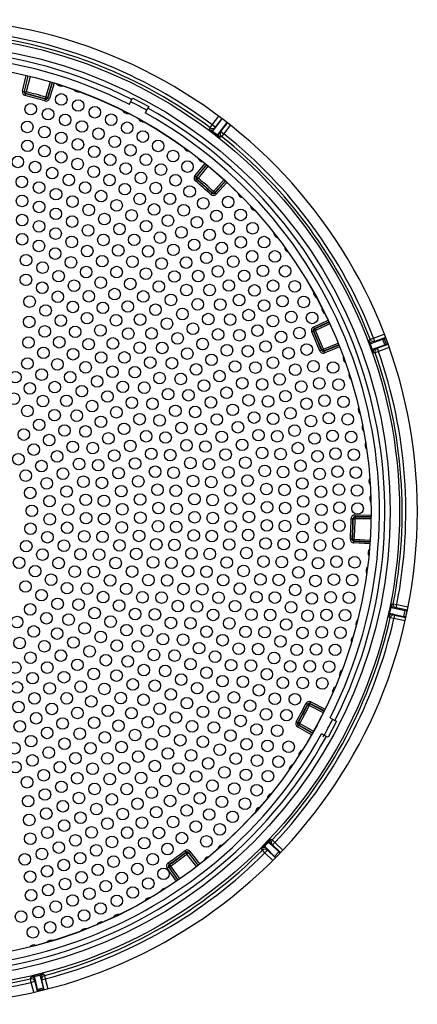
# Model space of a CAD drawing. Header units: millimetres. Extents: x 648 to 8064, y -571 to 3420.
# Tile 73 of 83: x 3666 to 3776, y 2922 to 3193. Entities that reach past the tile are written whole.
import ezdxf

# ---------------------------------------------------------------- set-up
doc = ezdxf.new("R2010")
doc.units = ezdxf.units.MM
doc.header["$MEASUREMENT"] = 0

# ---------------------------------------------------------------- blocks, each defined once
blk = doc.blocks.new('Boven')
for p, q in [((1161.26, 1203.69), (1162.31, 1208.02)), ((1162.79, 1207.91), (1161.74, 1203.57)), ((1161.84, 1203.64), (1162.88, 1207.89)), ((1163.36, 1207.77), (1162.33, 1203.52)), ((1167.73, 1202.06), (1168.98, 1206.25)), ((1169.46, 1206.1), (1168.21, 1201.91)), ((1168.26, 1201.81), (1169.54, 1206.08)), ((1170.02, 1205.93), (1168.74, 1201.67)), ((1161.26, 1203.69), (1161.74, 1203.57)), ((1161.74, 1203.57), (1161.84, 1203.64)), ((1161.84, 1203.64), (1162.33, 1203.52)), ((1161.99, 1202.49), (1162.11, 1202.97)), ((1162.21, 1203.03), (1162.11, 1202.97)), ((1162.21, 1203.03), (1162.33, 1203.52)), ((1167.5, 1200.99), (1167.64, 1201.47)), ((1167.59, 1201.58), (1167.73, 1202.06)), ((1167.64, 1201.47), (1167.59, 1201.58)), ((1168.21, 1201.91), (1167.73, 1202.06)), ((1168.21, 1201.91), (1168.26, 1201.81)), ((1168.74, 1201.67), (1168.26, 1201.81)), ((1190.8, 1200.04), (1191.51, 1201.36)), ((1191.51, 1201.36), (1191.74, 1201.81)), ((1191.74, 1201.81), (1196.16, 1199.46)), ((1195.92, 1199.02), (1195.22, 1197.69)), ((1196.16, 1199.46), (1195.92, 1199.02)), ((1213.71, 1194.4), (1215.53, 1196.76)), ((1214.37, 1193.32), (1216.46, 1196.07)), ((1216.33, 1196.16), (1214.51, 1193.79)), ((1212.98, 1193.13), (1213.11, 1193.6)), ((1213.11, 1193.6), (1213.71, 1194.4)), ((1214.51, 1193.79), (1213.71, 1194.4)), ((1213.82, 1192.59), (1214.37, 1193.32)), ((1214.51, 1193.79), (1214.37, 1193.32)), ((1215.67, 1192.33), (1217.79, 1195.04)), ((1216.08, 1192.57), (1217.91, 1194.95)), ((1218.7, 1194.33), (1216.87, 1191.96)), ((1215.04, 1191.53), (1213.77, 1192.51)), ((1215.1, 1191.6), (1215.67, 1192.33)), ((1215.67, 1192.33), (1216.08, 1192.57)), ((1216.25, 1191.18), (1215.84, 1190.93)), ((1216.08, 1192.57), (1216.87, 1191.96)), ((1216.87, 1191.96), (1216.25, 1191.18)), ((1208.9, 1180.32), (1211.72, 1183.76)), ((1212.11, 1183.44), (1209.29, 1180)), ((1209.4, 1180.01), (1212.18, 1183.39)), ((1212.56, 1183.07), (1209.79, 1179.69)), ((1208.9, 1180.32), (1209.29, 1180)), ((1209.29, 1180), (1209.4, 1180.01)), ((1209.4, 1180.01), (1209.79, 1179.69)), ((1209.47, 1179.31), (1209.79, 1179.69)), ((1209.04, 1178.91), (1209.36, 1179.29)), ((1209.47, 1179.31), (1209.36, 1179.29)), ((1214.02, 1176.03), (1216.97, 1179.27)), ((1217.34, 1178.93), (1214.39, 1175.7)), ((1214.4, 1175.58), (1217.4, 1178.87)), ((1217.77, 1178.53), (1214.77, 1175.24)), ((1213.35, 1175.18), (1213.69, 1175.55)), ((1213.69, 1175.66), (1214.02, 1176.03)), ((1213.69, 1175.55), (1213.69, 1175.66)), ((1214.39, 1175.7), (1214.02, 1176.03)), ((1214.39, 1175.7), (1214.4, 1175.58)), ((1214.77, 1175.24), (1214.4, 1175.58)), ((1241.68, 1138.58), (1245.72, 1140.46)), ((1245.93, 1140.01), (1241.89, 1138.13)), ((1242, 1138.09), (1245.97, 1139.93)), ((1246.18, 1139.48), (1242.21, 1137.63)), ((1241.2, 1137.25), (1241.65, 1137.46)), ((1241.76, 1137.42), (1241.65, 1137.46)), ((1241.68, 1138.58), (1241.89, 1138.13)), ((1241.76, 1137.42), (1242.21, 1137.63)), ((1241.89, 1138.13), (1242, 1138.09)), ((1242, 1138.09), (1242.21, 1137.63)), ((1258.27, 1135.56), (1261.23, 1136.65)), ((1244.44, 1132.5), (1248.49, 1134.13)), ((1244.58, 1131.93), (1248.71, 1133.59)), ((1248.68, 1133.67), (1244.62, 1132.04)), ((1256.98, 1134.88), (1257.34, 1135.2)), ((1257.87, 1132.43), (1257.32, 1133.94)), ((1257.34, 1135.2), (1258.27, 1135.56)), ((1257.4, 1133.97), (1258.26, 1134.3)), ((1258.26, 1134.3), (1260.8, 1135.26)), ((1258.62, 1134.62), (1258.26, 1134.3)), ((1258.62, 1134.62), (1258.27, 1135.56)), ((1261.58, 1135.71), (1258.62, 1134.62)), ((1258.82, 1132.77), (1261.38, 1133.68)), ((1259.31, 1132.75), (1262.28, 1133.84)), ((1261.38, 1133.68), (1260.8, 1135.26)), ((1261.21, 1135.41), (1261.61, 1135.66)), ((1261.21, 1135.41), (1261.79, 1133.83)), ((1262.25, 1133.9), (1261.79, 1133.83)), ((1243.46, 1132.02), (1243.93, 1132.21)), ((1243.93, 1132.21), (1243.97, 1132.31)), ((1243.97, 1132.31), (1244.44, 1132.5)), ((1244.62, 1132.04), (1244.44, 1132.5)), ((1244.62, 1132.04), (1244.58, 1131.93)), ((1244.77, 1131.47), (1244.58, 1131.93)), ((1248.9, 1133.13), (1244.77, 1131.47)), ((1257.96, 1132.45), (1258.82, 1132.77)), ((1258.71, 1131.48), (1258.23, 1131.5)), ((1259.65, 1131.81), (1258.71, 1131.48)), ((1258.82, 1132.77), (1259.31, 1132.75)), ((1259.31, 1132.75), (1259.65, 1131.81)), ((1262.61, 1132.9), (1259.65, 1131.81)), ((1252.1, 1085.77), (1252.6, 1085.76)), ((1252.68, 1085.68), (1252.6, 1085.76)), ((1252.68, 1085.68), (1253.18, 1085.67)), ((1253.11, 1086.76), (1253.1, 1086.26)), ((1253.1, 1086.26), (1253.18, 1086.17)), ((1257.56, 1086.2), (1253.1, 1086.26)), ((1253.11, 1086.76), (1257.56, 1086.7)), ((1253.18, 1086.17), (1257.56, 1086.11)), ((1253.18, 1086.17), (1253.18, 1085.67)), ((1257.55, 1085.61), (1253.18, 1085.67)), ((1251.87, 1080.07), (1252.37, 1080.04)), ((1252.37, 1080.04), (1252.46, 1080.12)), ((1252.46, 1080.12), (1252.95, 1080.08)), ((1252.8, 1079.01), (1252.83, 1079.51)), ((1257.24, 1078.71), (1252.8, 1079.01)), ((1252.92, 1079.58), (1252.83, 1079.51)), ((1252.83, 1079.51), (1257.28, 1079.21)), ((1252.92, 1079.58), (1252.95, 1080.08)), ((1257.28, 1079.3), (1252.92, 1079.58)), ((1252.95, 1080.08), (1257.32, 1079.79)), ((1262.7, 1059.6), (1263.03, 1061.17)), ((1263.12, 1061.15), (1264.02, 1060.97)), ((1263.25, 1062.14), (1263.72, 1062.22)), ((1263.72, 1062.22), (1264.71, 1062.03)), ((1264.5, 1061.05), (1264.02, 1060.97)), ((1264.02, 1060.97), (1267.03, 1060.36)), ((1264.5, 1061.05), (1264.71, 1062.03)), ((1267.61, 1060.4), (1264.5, 1061.05)), ((1264.71, 1062.03), (1267.81, 1061.38)), ((1266.68, 1058.72), (1267.03, 1060.36)), ((1267.46, 1060.27), (1267.11, 1058.62)), ((1267.59, 1060.27), (1267.46, 1060.27)), ((1262.9, 1058.35), (1262.5, 1058.62)), ((1262.78, 1059.57), (1263.68, 1059.37)), ((1263.88, 1058.13), (1262.9, 1058.35)), ((1263.68, 1059.37), (1266.68, 1058.72)), ((1263.68, 1059.37), (1264.09, 1059.1)), ((1264.09, 1059.1), (1263.88, 1058.13)), ((1266.98, 1057.47), (1263.88, 1058.13)), ((1264.09, 1059.1), (1267.2, 1058.45)), ((1267.11, 1058.62), (1267.22, 1058.57)), ((1240.03, 1034.43), (1239.58, 1034.66)), ((1240.06, 1034.32), (1240.03, 1034.43)), ((1240.51, 1034.1), (1240.06, 1034.32)), ((1240.51, 1034.1), (1240.73, 1034.55)), ((1244.42, 1032.15), (1240.51, 1034.1)), ((1240.7, 1034.66), (1240.92, 1035.11)), ((1240.7, 1034.66), (1240.73, 1034.55)), ((1244.68, 1032.67), (1240.7, 1034.66)), ((1240.73, 1034.55), (1244.65, 1032.6)), ((1240.92, 1035.11), (1244.91, 1033.12)), ((1246.27, 1030.7), (1247.59, 1030)), ((1237.34, 1029.37), (1236.9, 1029.62)), ((1237.52, 1028.69), (1237.28, 1028.26)), ((1241.15, 1026.07), (1237.28, 1028.26)), ((1237.34, 1029.37), (1237.45, 1029.41)), ((1237.88, 1029.16), (1237.45, 1029.41)), ((1237.64, 1028.73), (1237.52, 1028.69)), ((1237.52, 1028.69), (1241.4, 1026.5)), ((1237.88, 1029.16), (1237.64, 1028.73)), ((1241.44, 1026.57), (1237.64, 1028.73)), ((1237.88, 1029.16), (1241.69, 1027.01)), ((1248.04, 1029.76), (1245.69, 1025.35)), ((1247.59, 1030), (1248.04, 1029.76)), ((1245.25, 1025.58), (1243.92, 1026.29)), ((1245.69, 1025.35), (1245.25, 1025.58)), ((1228.04, 995.36), (1229.15, 996.51)), ((1228.1, 995.29), (1228.75, 994.64)), ((1229.22, 996.45), (1229.89, 995.82)), ((1229.86, 997.22), (1230.3, 997.04)), ((1229.89, 995.82), (1232.11, 993.7)), ((1230.34, 995.63), (1229.89, 995.82)), ((1230.3, 997.04), (1231.03, 996.35)), ((1230.34, 995.63), (1231.03, 996.35)), ((1232.53, 993.51), (1230.34, 995.63)), ((1231.03, 996.35), (1233.22, 994.23)), ((1206.12, 994.04), (1206.43, 993.64)), ((1206.42, 993.53), (1206.43, 993.64)), ((1206.42, 993.53), (1206.72, 993.13)), ((1207.12, 993.44), (1206.72, 993.13)), ((1209.4, 989.67), (1206.72, 993.13)), ((1207.13, 993.55), (1207.12, 993.44)), ((1207.12, 993.44), (1209.79, 989.98)), ((1207.53, 993.86), (1207.13, 993.55)), ((1209.86, 990.03), (1207.13, 993.55)), ((1207.53, 993.86), (1210.25, 990.34)), ((1227.55, 994.19), (1227.35, 994.63)), ((1228.26, 993.48), (1227.55, 994.19)), ((1228.95, 994.2), (1228.26, 993.48)), ((1230.44, 991.37), (1228.26, 993.48)), ((1228.75, 994.64), (1230.95, 992.49)), ((1228.75, 994.64), (1228.95, 994.2)), ((1228.95, 994.2), (1231.14, 992.08)), ((1230.95, 992.49), (1232.11, 993.7)), ((1201.27, 989.27), (1201.69, 989.56)), ((1203.82, 985.61), (1201.27, 989.27)), ((1201.52, 990.66), (1201.81, 990.25)), ((1201.69, 989.56), (1204.23, 985.9)), ((1201.8, 989.53), (1201.69, 989.56)), ((1201.8, 989.53), (1202.21, 989.82)), ((1204.3, 985.94), (1201.8, 989.53)), ((1201.81, 990.25), (1201.93, 990.23)), ((1201.93, 990.23), (1202.21, 989.82)), ((1202.21, 989.82), (1204.71, 986.23)), ((1164.51, 959.4), (1166.07, 959.78)), ((1166.1, 959.7), (1166.33, 958.8)), ((1167.05, 960.01), (1167.33, 959.62)), ((1167.33, 959.62), (1167.58, 958.65)), ((1163.48, 958.67), (1163.55, 959.15)), ((1163.7, 957.7), (1163.48, 958.67)), ((1164.67, 957.93), (1163.7, 957.7)), ((1164.37, 954.99), (1163.7, 957.7)), ((1164.53, 959.31), (1164.74, 958.41)), ((1164.74, 958.41), (1164.67, 957.93)), ((1164.67, 957.93), (1165.34, 955.21)), ((1164.74, 958.41), (1165.37, 955.77)), ((1166.33, 958.8), (1166.99, 956.17)), ((1166.61, 958.41), (1166.33, 958.8)), ((1166.61, 958.41), (1167.58, 958.65)), ((1167.28, 955.68), (1166.61, 958.41)), ((1167.58, 958.65), (1168.25, 955.92)), ((1165.37, 955.77), (1166.99, 956.17)), ((1167.11, 955.75), (1165.47, 955.35)), ((1165.47, 955.24), (1165.47, 955.35)), ((1167.11, 955.75), (1167.15, 955.65))]:
    blk.add_line(p, q)
for centre, radius in [((1133.87, 1087.64), 131.57), ((1133.87, 1087.64), 129), ((1133.87, 1087.64), 123.72), ((1133.87, 1087.64), 123.7), ((1172, 1201.41), 1.6), ((1176.67, 1199.74), 1.6), ((1163.56, 1198.73), 1.6), ((1168.35, 1197.34), 1.6), ((1181.27, 1197.88), 1.6), ((1173.07, 1195.75), 1.6), ((1185.78, 1195.82), 1.6), ((1162.6, 1193.82), 1.6), ((1167.34, 1192.42), 1.6), ((1177.72, 1193.95), 1.6), ((1182.28, 1191.95), 1.6), ((1190.21, 1193.59), 1.6), ((1172, 1190.81), 1.6), ((1176.59, 1189), 1.6), ((1186.75, 1189.75), 1.6), ((1194.54, 1191.17), 1.6), ((1162.65, 1188.61), 1.6), ((1167.35, 1187.15), 1.6), ((1181.1, 1186.98), 1.6), ((1191.13, 1187.37), 1.6), ((1198.77, 1188.57), 1.6), ((1159.99, 1184.16), 1.6), ((1171.98, 1185.47), 1.6), ((1176.52, 1183.58), 1.6), ((1185.51, 1184.76), 1.6), ((1195.39, 1184.79), 1.6), ((1202.88, 1185.8), 1.6), ((1164.77, 1182.74), 1.6), ((1169.47, 1181.08), 1.6), ((1180.97, 1181.47), 1.6), ((1189.81, 1182.34), 1.6), ((1199.54, 1182.04), 1.6), ((1206.88, 1182.87), 1.6), ((1161.09, 1178.65), 1.6), ((1174.08, 1179.19), 1.6), ((1185.32, 1179.16), 1.6), ((1194.01, 1179.74), 1.6), ((1203.57, 1179.1), 1.6), ((1165.86, 1177.09), 1.6), ((1170.54, 1175.27), 1.6), ((1178.6, 1177.07), 1.6), ((1189.55, 1176.65), 1.6), ((1198.08, 1176.95), 1.6), ((1207.47, 1176), 1.6), ((1161.15, 1173.4), 1.6), ((1175.11, 1173.22), 1.6), ((1183, 1174.73), 1.6), ((1193.67, 1173.94), 1.6), ((1202.02, 1173.98), 1.6), ((1211.23, 1172.73), 1.6), ((1218.1, 1173.1), 1.6), ((1165.87, 1171.75), 1.6), ((1170.5, 1169.84), 1.6), ((1179.57, 1170.92), 1.6), ((1187.28, 1172.17), 1.6), ((1197.65, 1171.05), 1.6), ((1205.83, 1170.83), 1.6), ((1161.19, 1168.13), 1.6), ((1175.01, 1167.68), 1.6), ((1183.9, 1168.39), 1.6), ((1191.43, 1169.41), 1.6), ((1201.48, 1167.96), 1.6), ((1209.49, 1167.52), 1.6), ((1214.84, 1169.29), 1.6), ((1221.56, 1169.55), 1.6), ((1165.86, 1166.38), 1.6), ((1170.43, 1164.37), 1.6), ((1179.4, 1165.27), 1.6), ((1188.09, 1165.64), 1.6), ((1195.43, 1166.44), 1.6), ((1205.18, 1164.71), 1.6), ((1218.3, 1165.71), 1.6), ((1224.87, 1165.86), 1.6), ((1161.2, 1162.82), 1.6), ((1174.87, 1162.09), 1.6), ((1183.64, 1162.62), 1.6), ((1192.13, 1162.67), 1.6), ((1199.28, 1163.27), 1.6), ((1212.99, 1164.05), 1.6), ((1221.6, 1161.98), 1.6), ((1228.02, 1162.03), 1.6), ((1165.82, 1160.98), 1.6), ((1179.17, 1159.56), 1.6), ((1187.73, 1159.74), 1.6), ((1196.01, 1159.49), 1.6), ((1202.97, 1159.91), 1.6), ((1208.71, 1161.28), 1.6), ((1216.34, 1160.42), 1.6), ((1162.27, 1157.05), 1.6), ((1170.32, 1158.85), 1.6), ((1174.68, 1156.44), 1.6), ((1183.31, 1156.77), 1.6), ((1191.65, 1156.63), 1.6), ((1206.49, 1156.38), 1.6), ((1212.08, 1157.69), 1.6), ((1219.52, 1156.65), 1.6), ((1224.74, 1158.11), 1.6), ((1231.02, 1158.08), 1.6), ((1166.84, 1155), 1.6), ((1178.88, 1153.77), 1.6), ((1187.28, 1153.75), 1.6), ((1199.72, 1156.11), 1.6), ((1215.28, 1153.95), 1.6), ((1227.71, 1154.11), 1.6), ((1233.84, 1154), 1.6), ((1162.24, 1151.63), 1.6), ((1171.27, 1152.64), 1.6), ((1182.9, 1150.85), 1.6), ((1195.4, 1153.31), 1.6), ((1203.24, 1152.54), 1.6), ((1209.83, 1152.67), 1.6), ((1222.53, 1152.73), 1.6), ((1166.73, 1149.44), 1.6), ((1175.53, 1150), 1.6), ((1191.07, 1150.5), 1.6), ((1198.95, 1149.79), 1.6), ((1206.57, 1148.79), 1.6), ((1212.97, 1148.81), 1.6), ((1218.3, 1150.06), 1.6), ((1225.37, 1148.69), 1.6), ((1230.5, 1149.98), 1.6), ((1236.5, 1149.81), 1.6), ((1163.26, 1145.61), 1.6), ((1171.05, 1146.94), 1.6), ((1179.6, 1147.08), 1.6), ((1186.74, 1147.68), 1.6), ((1194.66, 1147.04), 1.6), ((1202.31, 1146.08), 1.6), ((1221.13, 1146.03), 1.6), ((1233.11, 1145.73), 1.6), ((1238.98, 1145.52), 1.6), ((1167.67, 1143.16), 1.6), ((1175.19, 1144.14), 1.6), ((1183.47, 1143.89), 1.6), ((1190.37, 1144.27), 1.6), ((1198.04, 1143.37), 1.6), ((1209.69, 1144.86), 1.6), ((1215.92, 1144.79), 1.6), ((1228.01, 1144.52), 1.6), ((1163.14, 1140.01), 1.6), ((1171.87, 1140.37), 1.6), ((1179.12, 1141.04), 1.6), ((1187.12, 1140.45), 1.6), ((1193.78, 1140.65), 1.6), ((1205.45, 1142.19), 1.6), ((1212.61, 1140.78), 1.6), ((1218.67, 1140.63), 1.6), ((1223.77, 1141.88), 1.6), ((1230.47, 1140.24), 1.6), ((1235.54, 1141.38), 1.6), ((1241.29, 1141.12), 1.6), ((1167.42, 1137.38), 1.6), ((1175.84, 1137.27), 1.6), ((1182.81, 1137.68), 1.6), ((1201.2, 1139.51), 1.6), ((1208.37, 1138.12), 1.6), ((1226.21, 1137.6), 1.6), ((1190.52, 1136.78), 1.6), ((1196.96, 1136.82), 1.6), ((1204.13, 1135.47), 1.6), ((1215.3, 1136.55), 1.6), ((1221.21, 1136.33), 1.6), ((1232.73, 1135.86), 1.6), ((1237.77, 1136.93), 1.6), ((1162.94, 1134.32), 1.6), ((1171.46, 1134.4), 1.6), ((1179.56, 1133.86), 1.6), ((1186.26, 1134.06), 1.6), ((1193.68, 1132.88), 1.6), ((1199.89, 1132.81), 1.6), ((1211.06, 1133.91), 1.6), ((1217.77, 1132.19), 1.6), ((1223.53, 1131.92), 1.6), ((1228.45, 1133.22), 1.6), ((1239.81, 1132.38), 1.6), ((1167.07, 1131.48), 1.6), ((1175.24, 1131.09), 1.6), ((1183.01, 1130.18), 1.6), ((1189.43, 1130.2), 1.6), ((1206.82, 1131.26), 1.6), ((1213.51, 1129.54), 1.6), ((1234.8, 1131.37), 1.6), ((1162.65, 1128.52), 1.6), ((1170.92, 1128.28), 1.6), ((1178.73, 1127.47), 1.6), ((1196.57, 1128.79), 1.6), ((1202.57, 1128.61), 1.6), ((1209.25, 1126.9), 1.6), ((1220.01, 1127.7), 1.6), ((1225.62, 1127.4), 1.6), ((1230.49, 1128.74), 1.6), ((1236.66, 1126.8), 1.6), ((1241.64, 1127.75), 1.6), ((1247.08, 1127.43), 1.6), ((1159.31, 1124.75), 1.6), ((1166.58, 1125.45), 1.6), ((1174.46, 1124.75), 1.6), ((1181.91, 1123.58), 1.6), ((1186.15, 1126.25), 1.6), ((1192.33, 1126.13), 1.6), ((1199.18, 1124.51), 1.6), ((1204.99, 1124.26), 1.6), ((1215.72, 1125.05), 1.6), ((1232.31, 1124.16), 1.6), ((1163.3, 1121.67), 1.6), ((1170.18, 1122.01), 1.6), ((1177.67, 1120.9), 1.6), ((1188.99, 1122.08), 1.6), ((1194.93, 1121.86), 1.6), ((1211.43, 1122.41), 1.6), ((1222, 1123.09), 1.6), ((1227.49, 1122.77), 1.6), ((1238.31, 1122.15), 1.6), ((1243.28, 1123.04), 1.6), ((1248.62, 1122.71), 1.6), ((1158.93, 1118.81), 1.6), ((1166.93, 1118.16), 1.6), ((1173.42, 1118.22), 1.6), ((1184.75, 1119.43), 1.6), ((1201.49, 1120.06), 1.6), ((1207.13, 1119.77), 1.6), ((1217.67, 1120.45), 1.6), ((1223.75, 1118.39), 1.6), ((1233.91, 1119.51), 1.6), ((1244.71, 1118.27), 1.6), ((1162.64, 1115.42), 1.6), ((1180.51, 1116.78), 1.6), ((1191.49, 1117.7), 1.6), ((1197.21, 1117.42), 1.6), ((1203.51, 1115.47), 1.6), ((1213.33, 1117.8), 1.6), ((1219.37, 1115.74), 1.6), ((1229.12, 1118.06), 1.6), ((1239.76, 1117.43), 1.6), ((1249.98, 1117.94), 1.6), ((1170.14, 1114.27), 1.6), ((1176.27, 1114.13), 1.6), ((1187.23, 1115.06), 1.6), ((1193.65, 1113.15), 1.6), ((1199.18, 1112.82), 1.6), ((1208.98, 1115.15), 1.6), ((1214.97, 1113.08), 1.6), ((1225.25, 1113.61), 1.6), ((1230.52, 1113.28), 1.6), ((1235.3, 1114.78), 1.6), ((1245.93, 1113.44), 1.6), ((1251.13, 1113.12), 1.6), ((1165.9, 1111.6), 1.6), ((1172.89, 1110.04), 1.6), ((1182.97, 1112.42), 1.6), ((1189.34, 1110.5), 1.6), ((1205.21, 1110.76), 1.6), ((1210.55, 1110.43), 1.6), ((1220.8, 1110.94), 1.6), ((1236.46, 1110), 1.6), ((1240.99, 1112.65), 1.6), ((1161.65, 1108.92), 1.6), ((1168.65, 1107.39), 1.6), ((1178.7, 1109.78), 1.6), ((1185.02, 1107.85), 1.6), ((1195.45, 1108.44), 1.6), ((1200.81, 1108.1), 1.6), ((1216.32, 1108.28), 1.6), ((1226.49, 1108.75), 1.6), ((1231.68, 1108.43), 1.6), ((1242, 1107.82), 1.6), ((1246.95, 1108.56), 1.6), ((1252.08, 1108.25), 1.6), ((1164.4, 1104.75), 1.6), ((1175.16, 1105.53), 1.6), ((1180.68, 1105.2), 1.6), ((1191.06, 1105.78), 1.6), ((1206.6, 1105.94), 1.6), ((1211.82, 1105.62), 1.6), ((1221.96, 1106.08), 1.6), ((1237.39, 1105.17), 1.6), ((1160.14, 1102.11), 1.6), ((1170.85, 1102.88), 1.6), ((1186.64, 1103.12), 1.6), ((1196.87, 1103.6), 1.6), ((1202.1, 1103.27), 1.6), ((1217.39, 1103.4), 1.6), ((1227.48, 1103.83), 1.6), ((1232.6, 1103.53), 1.6), ((1242.8, 1102.94), 1.6), ((1247.75, 1103.64), 1.6), ((1252.83, 1103.35), 1.6), ((1166.52, 1100.23), 1.6), ((1176.9, 1100.79), 1.6), ((1182.19, 1100.46), 1.6), ((1192.38, 1100.93), 1.6), ((1207.66, 1101.04), 1.6), ((1212.79, 1100.74), 1.6), ((1222.85, 1101.15), 1.6), ((1238.1, 1100.3), 1.6), ((1162.17, 1097.58), 1.6), ((1172.47, 1098.12), 1.6), ((1187.83, 1098.25), 1.6), ((1197.92, 1098.67), 1.6), ((1203.04, 1098.37), 1.6), ((1218.17, 1098.48), 1.6), ((1228.2, 1098.87), 1.6), ((1233.27, 1098.58), 1.6), ((1243.37, 1098.04), 1.6), ((1248.33, 1098.69), 1.6), ((1253.38, 1098.42), 1.6), ((1167.98, 1095.45), 1.6), ((1178.1, 1095.89), 1.6), ((1183.23, 1095.58), 1.6), ((1193.28, 1095.99), 1.6), ((1198.58, 1093.68), 1.6), ((1208.39, 1096.08), 1.6), ((1213.45, 1095.81), 1.6), ((1223.46, 1096.19), 1.6), ((1228.66, 1093.87), 1.6), ((1238.58, 1095.4), 1.6), ((1248.71, 1093.72), 1.6), ((1163.42, 1092.79), 1.6), ((1173.48, 1093.2), 1.6), ((1188.57, 1093.3), 1.6), ((1193.77, 1090.98), 1.6), ((1203.63, 1093.4), 1.6), ((1208.79, 1091.09), 1.6), ((1218.66, 1093.51), 1.6), ((1223.8, 1091.19), 1.6), ((1233.69, 1093.62), 1.6), ((1243.73, 1093.12), 1.6), ((1253.72, 1093.47), 1.6), ((1168.75, 1090.52), 1.6), ((1178.75, 1090.89), 1.6), ((1183.78, 1090.63), 1.6), ((1188.86, 1088.3), 1.6), ((1198.86, 1088.64), 1.6), ((1203.86, 1088.41), 1.6), ((1213.8, 1090.84), 1.6), ((1218.86, 1088.52), 1.6), ((1228.86, 1088.86), 1.6), ((1233.86, 1088.63), 1.6), ((1238.83, 1090.48), 1.6), ((1248.86, 1088.74), 1.6), ((1253.86, 1088.51), 1.6), ((1163.87, 1087.86), 1.6), ((1168.8, 1085.53), 1.6), ((1173.86, 1088.19), 1.6), ((1178.83, 1085.84), 1.6), ((1183.83, 1085.64), 1.6), ((1193.84, 1085.96), 1.6), ((1208.85, 1086.08), 1.6), ((1213.85, 1085.87), 1.6), ((1223.85, 1086.19), 1.6), ((1238.85, 1085.56), 1.6), ((1243.87, 1088.18), 1.6), ((1163.49, 1082.92), 1.6), ((1173.62, 1083.18), 1.6), ((1188.7, 1083.3), 1.6), ((1198.74, 1083.6), 1.6), ((1203.74, 1083.42), 1.6), ((1218.77, 1083.53), 1.6), ((1228.79, 1083.85), 1.6), ((1233.79, 1083.65), 1.6), ((1243.78, 1083.25), 1.6), ((1248.8, 1083.76), 1.6), ((1168.15, 1080.58), 1.6), ((1178.35, 1080.82), 1.6), ((1183.38, 1080.68), 1.6), ((1193.49, 1080.95), 1.6), ((1208.58, 1081.07), 1.6), ((1213.58, 1080.9), 1.6), ((1223.64, 1081.19), 1.6), ((1238.63, 1080.64), 1.6), ((1162.31, 1078.1), 1.6), ((1172.74, 1078.23), 1.6), ((1188.07, 1078.33), 1.6), ((1198.23, 1078.59), 1.6), ((1203.26, 1078.44), 1.6), ((1218.38, 1078.56), 1.6), ((1228.46, 1078.84), 1.6), ((1233.46, 1078.67), 1.6), ((1243.47, 1078.32), 1.6), ((1248.53, 1078.79), 1.6), ((1166.79, 1075.77), 1.6), ((1177.3, 1075.88), 1.6), ((1182.44, 1075.78), 1.6), ((1192.72, 1075.98), 1.6), ((1207.97, 1076.1), 1.6), ((1213.01, 1075.95), 1.6), ((1223.14, 1076.21), 1.6), ((1238.19, 1075.74), 1.6), ((1160.35, 1073.55), 1.6), ((1171.26, 1073.43), 1.6), ((1187, 1073.44), 1.6), ((1197.34, 1073.63), 1.6), ((1202.43, 1073.52), 1.6), ((1217.7, 1073.61), 1.6), ((1227.86, 1073.86), 1.6), ((1232.89, 1073.72), 1.6), ((1242.94, 1073.41), 1.6), ((1248.03, 1073.83), 1.6), ((1253.05, 1073.66), 1.6), ((1164.77, 1071.2), 1.6), ((1175.71, 1071.09), 1.6), ((1181.02, 1071), 1.6), ((1191.54, 1071.1), 1.6), ((1207.04, 1071.17), 1.6), ((1212.13, 1071.06), 1.6), ((1222.37, 1071.27), 1.6), ((1237.52, 1070.86), 1.6), ((1162.12, 1066.97), 1.6), ((1169.18, 1068.86), 1.6), ((1173.6, 1066.51), 1.6), ((1185.49, 1068.67), 1.6), ((1196.06, 1068.75), 1.6), ((1201.25, 1068.66), 1.6), ((1216.73, 1068.72), 1.6), ((1227, 1068.92), 1.6), ((1232.08, 1068.8), 1.6), ((1242.2, 1068.53), 1.6), ((1247.33, 1068.89), 1.6), ((1252.37, 1068.75), 1.6), ((1166.55, 1064.58), 1.6), ((1179.13, 1066.39), 1.6), ((1183.55, 1064.05), 1.6), ((1189.96, 1066.33), 1.6), ((1194.41, 1063.99), 1.6), ((1199.72, 1063.9), 1.6), ((1205.77, 1066.32), 1.6), ((1210.95, 1066.22), 1.6), ((1215.48, 1063.89), 1.6), ((1221.32, 1066.38), 1.6), ((1225.89, 1064.03), 1.6), ((1231.02, 1063.93), 1.6), ((1236.62, 1066.02), 1.6), ((1246.41, 1064), 1.6), ((1251.49, 1063.87), 1.6), ((1170.98, 1062.19), 1.6), ((1176.79, 1061.99), 1.6), ((1187.98, 1061.71), 1.6), ((1204.19, 1061.57), 1.6), ((1209.47, 1061.47), 1.6), ((1220, 1061.55), 1.6), ((1235.49, 1061.23), 1.6), ((1241.23, 1063.69), 1.6), ((1163.4, 1060.66), 1.6), ((1181.2, 1059.63), 1.6), ((1192.4, 1059.37), 1.6), ((1197.86, 1059.27), 1.6), ((1213.95, 1059.14), 1.6), ((1224.51, 1059.21), 1.6), ((1229.71, 1059.11), 1.6), ((1240.05, 1058.9), 1.6), ((1245.28, 1059.14), 1.6), ((1250.41, 1059.03), 1.6), ((1159.79, 1057.17), 1.6), ((1167.9, 1058.2), 1.6), ((1174.02, 1057.84), 1.6), ((1185.62, 1057.27), 1.6), ((1202.29, 1056.93), 1.6), ((1207.69, 1056.82), 1.6), ((1218.42, 1056.8), 1.6), ((1234.14, 1056.49), 1.6), ((1164.39, 1054.57), 1.6), ((1170.86, 1053.99), 1.6), ((1178.46, 1055.44), 1.6), ((1182.9, 1053.05), 1.6), ((1190.03, 1054.92), 1.6), ((1195.67, 1054.77), 1.6), ((1212.14, 1054.49), 1.6), ((1222.89, 1054.46), 1.6), ((1228.17, 1054.37), 1.6), ((1238.65, 1054.17), 1.6), ((1243.94, 1054.34), 1.6), ((1249.12, 1054.23), 1.6), ((1160.5, 1051.36), 1.6), ((1167.32, 1050.48), 1.6), ((1175.35, 1051.52), 1.6), ((1187.33, 1050.66), 1.6), ((1193.17, 1050.45), 1.6), ((1200.09, 1052.43), 1.6), ((1205.64, 1052.29), 1.6), ((1216.58, 1052.15), 1.6), ((1232.57, 1051.83), 1.6), ((1171.89, 1047.9), 1.6), ((1179.83, 1049.07), 1.6), ((1197.59, 1048.08), 1.6), ((1203.3, 1047.9), 1.6), ((1210.06, 1049.95), 1.6), ((1214.48, 1047.61), 1.6), ((1221.01, 1049.81), 1.6), ((1226.4, 1049.71), 1.6), ((1237.04, 1049.5), 1.6), ((1242.4, 1049.61), 1.6), ((1247.65, 1049.5), 1.6), ((1163.46, 1047.33), 1.6), ((1176.44, 1045.36), 1.6), ((1184.3, 1046.63), 1.6), ((1190.37, 1046.31), 1.6), ((1207.71, 1045.54), 1.6), ((1218.89, 1045.27), 1.6), ((1224.39, 1045.15), 1.6), ((1230.78, 1047.24), 1.6), ((1235.23, 1044.91), 1.6), ((1240.65, 1044.94), 1.6), ((1245.97, 1044.83), 1.6), ((1159.3, 1044.59), 1.6), ((1168.12, 1044.6), 1.6), ((1180.97, 1042.85), 1.6), ((1187.27, 1042.39), 1.6), ((1194.8, 1043.91), 1.6), ((1200.7, 1043.66), 1.6), ((1212.13, 1043.19), 1.6), ((1228.78, 1042.74), 1.6), ((1164.07, 1041.67), 1.6), ((1172.75, 1041.94), 1.6), ((1177.36, 1039.33), 1.6), ((1191.75, 1039.94), 1.6), ((1197.83, 1039.59), 1.6), ((1205.12, 1041.28), 1.6), ((1216.54, 1040.84), 1.6), ((1222.16, 1040.69), 1.6), ((1233.21, 1040.4), 1.6), ((1238.7, 1040.36), 1.6), ((1244.11, 1040.23), 1.6), ((1159.76, 1039.11), 1.6), ((1168.79, 1038.85), 1.6), ((1183.91, 1038.69), 1.6), ((1202.27, 1037.18), 1.6), ((1209.54, 1038.91), 1.6), ((1226.58, 1038.34), 1.6), ((1164.59, 1036.1), 1.6), ((1173.49, 1036.11), 1.6), ((1180.29, 1035.25), 1.6), ((1188.43, 1036.18), 1.6), ((1194.72, 1035.71), 1.6), ((1206.71, 1034.78), 1.6), ((1213.95, 1036.54), 1.6), ((1219.71, 1036.35), 1.6), ((1224.16, 1034.05), 1.6), ((1230.99, 1035.99), 1.6), ((1236.55, 1035.86), 1.6), ((1160.17, 1033.71), 1.6), ((1169.37, 1033.19), 1.6), ((1176.44, 1032.07), 1.6), ((1184.87, 1032.65), 1.6), ((1191.38, 1032.02), 1.6), ((1199.19, 1033.25), 1.6), ((1211.15, 1032.38), 1.6), ((1217.05, 1032.13), 1.6), ((1228.58, 1031.69), 1.6), ((1234.21, 1031.46), 1.6), ((1165.05, 1030.6), 1.6), ((1172.36, 1029.17), 1.6), ((1181.09, 1029.37), 1.6), ((1187.81, 1028.56), 1.6), ((1195.89, 1029.51), 1.6), ((1203.66, 1030.81), 1.6), ((1221.55, 1029.88), 1.6), ((1160.53, 1028.36), 1.6), ((1168.09, 1026.57), 1.6), ((1177.09, 1026.34), 1.6), ((1192.37, 1025.97), 1.6), ((1200.39, 1027.02), 1.6), ((1208.12, 1028.38), 1.6), ((1214.18, 1028.05), 1.6), ((1218.75, 1025.83), 1.6), ((1225.97, 1027.5), 1.6), ((1231.68, 1027.16), 1.6), ((1163.65, 1024.29), 1.6), ((1172.9, 1023.59), 1.6), ((1184.03, 1025.32), 1.6), ((1196.92, 1023.42), 1.6), ((1204.89, 1024.55), 1.6), ((1211.11, 1024.12), 1.6), ((1223.18, 1023.42), 1.6), ((1228.97, 1022.98), 1.6), ((1159.06, 1022.32), 1.6), ((1168.53, 1021.13), 1.6), ((1180.06, 1022.32), 1.6), ((1188.65, 1022.65), 1.6), ((1201.46, 1020.89), 1.6), ((1207.85, 1020.35), 1.6), ((1215.76, 1021.92), 1.6), ((1234.8, 1022.74), 1.6), ((1164.02, 1018.96), 1.6), ((1175.91, 1019.57), 1.6), ((1184.74, 1019.54), 1.6), ((1193.26, 1020.01), 1.6), ((1212.59, 1018.15), 1.6), ((1220.21, 1019.48), 1.6), ((1226.08, 1018.93), 1.6), ((1232.03, 1018.62), 1.6), ((1159.36, 1017.1), 1.6), ((1167.14, 1014.88), 1.6), ((1171.59, 1017.09), 1.6), ((1180.66, 1016.67), 1.6), ((1189.41, 1016.82), 1.6), ((1197.85, 1017.41), 1.6), ((1204.4, 1016.75), 1.6), ((1217.06, 1015.68), 1.6), ((1223.02, 1014.99), 1.6), ((1162.55, 1012.95), 1.6), ((1176.41, 1014.05), 1.6), ((1185.39, 1013.84), 1.6), ((1194.05, 1014.13), 1.6), ((1200.78, 1013.32), 1.6), ((1209.24, 1014.54), 1.6), ((1229.1, 1014.62), 1.6), ((1167.5, 1009.57), 1.6), ((1172.02, 1011.68), 1.6), ((1181.2, 1011.09), 1.6), ((1190.09, 1011.06), 1.6), ((1196.99, 1010.08), 1.6), ((1205.74, 1011.09), 1.6), ((1213.75, 1012.02), 1.6), ((1219.79, 1011.2), 1.6), ((1226, 1010.75), 1.6), ((1162.86, 1007.73), 1.6), ((1176.88, 1008.58), 1.6), ((1185.97, 1008.2), 1.6), ((1193.05, 1007.03), 1.6), ((1202.07, 1007.8), 1.6), ((1210.28, 1008.51), 1.6), ((1216.4, 1007.55), 1.6), ((1222.74, 1007.01), 1.6), ((1167.84, 1004.29), 1.6), ((1172.42, 1006.31), 1.6), ((1181.7, 1005.56), 1.6), ((1188.96, 1004.18), 1.6), ((1198.25, 1004.69), 1.6), ((1206.65, 1005.16), 1.6), ((1212.85, 1004.05), 1.6), ((1163.15, 1002.53), 1.6), ((1177.31, 1003.15), 1.6), ((1184.73, 1001.54), 1.6), ((1194.29, 1001.77), 1.6), ((1202.88, 1001.98), 1.6), ((1219.34, 1003.4), 1.6), ((1168.16, 999.04), 1.6), ((1172.79, 1000.97), 1.6), ((1180.37, 999.11), 1.6), ((1190.2, 999.03), 1.6), ((1198.97, 998.97), 1.6), ((1209.16, 1000.71), 1.6), ((1215.78, 999.94), 1.6), ((1163.43, 997.35), 1.6), ((1175.9, 996.9), 1.6), ((1185.99, 996.48), 1.6), ((1194.92, 996.14), 1.6), ((1205.32, 997.53), 1.6), ((1212.09, 996.63), 1.6), ((1166.66, 993.16), 1.6), ((1171.33, 994.92), 1.6), ((1181.66, 994.14), 1.6), ((1190.76, 993.49), 1.6), ((1201.35, 994.52), 1.6), ((1161.91, 991.65), 1.6), ((1177.22, 992), 1.6), ((1186.47, 991.03), 1.6), ((1197.25, 991.68), 1.6), ((1168.08, 988.36), 1.6), ((1172.69, 990.08), 1.6), ((1182.09, 988.77), 1.6), ((1193.04, 989.03), 1.6), ((1200.23, 987.66), 1.6), ((1163.39, 986.87), 1.6), ((1177.6, 986.7), 1.6), ((1188.71, 986.55), 1.6), ((1196.04, 985), 1.6), ((1168.38, 983.19), 1.6), ((1173.03, 984.84), 1.6), ((1184.28, 984.27), 1.6), ((1191.75, 982.52), 1.6), ((1163.66, 981.75), 1.6), ((1175.14, 980.3), 1.6), ((1179.75, 982.19), 1.6), ((1187.35, 980.22), 1.6), ((1165.7, 977.13), 1.6), ((1170.45, 978.61), 1.6), ((1182.87, 978.1), 1.6), ((1160.88, 975.85), 1.6), ((1173.66, 974.42), 1.6), ((1178.3, 976.17), 1.6), ((1164.17, 971.53), 1.6), ((1168.94, 972.88), 1.6)]:
    blk.add_circle(centre, radius)
for centre, radius, start, end in [((1134.37, 1087.64), 136, 270.8426, 89.1574), ((1133.87, 1087.64), 132.32, 53.2081, 83.6319), ((1133.87, 1087.64), 133.32, 53.2081, 83.6319), ((1133.87, 1087.64), 127.5, 63.1235, 150.8765), ((1133.87, 1087.64), 126, 63.1369, 150.8631), ((1171.97, 1206.68), 1.6, 216.8054, 287.6949), ((1176.68, 1205.08), 1.6, 214.5269, 285.4164), ((1162.23, 1203.46), 0.5, 166.356, 256.2411), ((1162.33, 1203.52), 0.5, 166.3578, 256.1991), ((1133.87, 1087.64), 118.24, 73.4743, 76.24), ((1133.87, 1087.64), 118.74, 73.4743, 76.24), ((1133.87, 1087.64), 118.83, 73.5144, 76.1998), ((1133.87, 1087.64), 119.33, 73.5144, 76.1998), ((1167.73, 1202.06), 0.5, 253.5151, 343.3564), ((1167.78, 1201.95), 0.5, 253.4732, 343.3583), ((1133.87, 1087.64), 126.8, 60.8726, 63.14), ((1133.87, 1087.64), 127.5, 333.1235, 60.8765), ((1190.35, 1199.15), 1.6, 207.6914, 278.581), ((1194.74, 1196.81), 1.6, 205.413, 276.3025), ((1133.87, 1087.64), 126, 333.1369, 60.8631), ((1221.11, 1202.62), 12.49, 229.405, 233.9435), ((1134.88, 1088.96), 130.27, 51.9943, 52.7057), ((1222.33, 1200.39), 11.47, 230.5542, 235.4973), ((1216.46, 1191.72), 1, 142.353, 231.5658), ((1133.87, 1087.64), 132.32, 21.0681, 51.4919), ((1133.87, 1087.64), 133.32, 21.0681, 51.4919), ((1207.3, 1188.79), 1.6, 198.5775, 269.467), ((1211.26, 1185.79), 1.6, 196.299, 267.1886), ((1209.67, 1179.68), 0.5, 140.6417, 230.5268), ((1209.79, 1179.69), 0.5, 140.6436, 230.4849), ((1133.87, 1087.64), 119.33, 47.8002, 50.4856), ((1133.87, 1087.64), 118.24, 47.76, 50.5257), ((1133.87, 1087.64), 118.74, 47.76, 50.5257), ((1133.87, 1087.64), 118.83, 47.8002, 50.4856), ((1214.02, 1176.03), 0.5, 227.8009, 317.6422), ((1214.03, 1175.92), 0.5, 227.7589, 317.644), ((1222.4, 1175.88), 1.6, 189.4636, 260.3531), ((1225.83, 1172.29), 1.6, 187.1851, 258.0746), ((1232.27, 1164.72), 1.6, 182.6282, 253.5177), ((1235.26, 1160.75), 1.6, 180.3497, 251.2392), ((1243.24, 1148.16), 1.6, 173.5142, 244.4037), ((1245.56, 1143.76), 1.6, 171.2357, 242.1253), ((1133.87, 1087.64), 118.24, 22.0457, 24.8114), ((1242.1, 1137.67), 0.5, 114.9274, 204.8126), ((1133.87, 1087.64), 118.74, 22.0457, 24.8114), ((1242.21, 1137.63), 0.5, 114.9293, 204.7706), ((1133.87, 1087.64), 118.83, 22.0859, 24.7713), ((1133.87, 1087.64), 119.33, 22.0859, 24.7713), ((1268.91, 1138.59), 12.49, 197.265, 201.8035), ((1135.43, 1088.21), 130.27, 19.8543, 20.5657), ((1244.39, 1132.39), 0.5, 202.0446, 291.9297), ((1244.44, 1132.5), 0.5, 202.0866, 291.9279), ((1268.76, 1136.04), 11.47, 198.4142, 203.3573), ((1259.17, 1131.83), 1, 110.213, 199.4258), ((1133.87, 1087.64), 132.32, 348.9281, 19.3519), ((1133.87, 1087.64), 133.32, 348.9281, 19.3519), ((1251.44, 1130.07), 1.6, 164.4003, 235.2898), ((1253.04, 1125.36), 1.6, 162.1218, 233.0113), ((1255.66, 1115.77), 1.6, 157.5649, 228.4544), ((1256.68, 1110.91), 1.6, 155.2864, 226.1759), ((1257.51, 1106.01), 1.6, 152, 223.8974), ((1258.58, 1096.13), 1.6, 148.4509, 219.3405), ((1258.82, 1091.16), 1.6, 146.1725, 217.062), ((1133.87, 1087.64), 118.24, 356.3314, 359.0971), ((1133.87, 1087.64), 118.74, 356.3314, 359.0971), ((1133.87, 1087.64), 118.83, 356.3716, 359.057), ((1253.1, 1085.76), 0.5, 89.2132, 179.0983), ((1253.18, 1085.67), 0.5, 89.215, 179.0563), ((1133.87, 1087.64), 119.33, 356.3716, 359.057), ((1252.87, 1080.01), 0.5, 176.3303, 266.2154), ((1252.95, 1080.08), 0.5, 176.3723, 266.2136), ((1258.35, 1076.27), 1.6, 139.337, 210.2265), ((1257.8, 1071.33), 1.6, 137.0585, 207.9481), ((1135.5, 1087.29), 130.27, 347.7143, 348.4257), ((1275.32, 1058.93), 12.49, 165.125, 169.6635), ((1133.87, 1087.64), 132.32, 316.7881, 347.2119), ((1133.87, 1087.64), 133.32, 316.7881, 347.2119), ((1254.98, 1056.69), 1.6, 130.2231, 201.1126), ((1273.84, 1056.86), 11.47, 166.2742, 171.2173), ((1263.48, 1058.4), 1, 78.073, 167.2858), ((1253.65, 1051.9), 1.6, 127.9446, 198.8341), ((1250.43, 1042.5), 1.6, 123.3876, 194.2772), ((1248.55, 1037.9), 1.6, 121.1092, 191.9987), ((1133.87, 1087.64), 118.24, 330.6171, 333.3829), ((1133.87, 1087.64), 118.74, 330.6171, 333.3829), ((1133.87, 1087.64), 118.83, 330.6573, 333.3427), ((1133.87, 1087.64), 119.33, 330.6573, 333.3427), ((1240.47, 1034.21), 0.5, 63.4989, 153.384), ((1240.51, 1034.1), 0.5, 63.5007, 153.342), ((1133.87, 1087.64), 126.8, 330.648, 333.0763), ((1237.77, 1029.13), 0.5, 150.616, 240.5011), ((1237.88, 1029.16), 0.5, 150.658, 240.4993), ((1133.87, 1087.64), 127.5, 243.1235, 330.8765), ((1133.87, 1087.64), 126, 243.1369, 330.8631), ((1239.22, 1020.36), 1.6, 111.9952, 182.8848), ((1236.46, 1016.23), 1.6, 109.7168, 180.6063), ((1230.46, 1008.3), 1.6, 105.1598, 176.0493), ((1227.23, 1004.52), 1.6, 102.8813, 173.7708), ((1216.68, 994), 1.6, 96.0459, 166.9354), ((1236.02, 987.12), 11.47, 134.1342, 139.0773), ((1228.06, 993.92), 1, 45.933, 135.1458), ((1135.06, 1086.48), 130.27, 315.5743, 316.2857), ((1238.38, 988.08), 12.49, 132.985, 137.5235), ((1133.87, 1087.64), 132.32, 284.6481, 315.0719), ((1133.87, 1087.64), 133.32, 284.6481, 315.0719), ((1133.87, 1087.64), 118.24, 304.9029, 307.6686), ((1133.87, 1087.64), 118.74, 304.9029, 307.6686), ((1133.87, 1087.64), 118.83, 304.943, 307.6284), ((1133.87, 1087.64), 119.33, 304.943, 307.6284), ((1206.72, 993.13), 0.5, 37.7864, 127.6277), ((1206.74, 993.25), 0.5, 37.7846, 127.6697), ((1212.89, 990.78), 1.6, 93.7674, 164.6569), ((1202.1, 989.84), 0.5, 124.9017, 214.7868), ((1202.21, 989.82), 0.5, 124.9437, 214.785), ((1200.8, 982.07), 1.6, 86.9319, 157.8215), ((1196.55, 979.49), 1.6, 84.6535, 155.543), ((1187.76, 974.85), 1.6, 80.0965, 152), ((1183.23, 972.8), 1.6, 77.818, 148.7075), ((1178.63, 970.93), 1.6, 75.5395, 146.4291), ((1164.42, 966.43), 1.6, 68.7041, 139.5936), ((1169.22, 967.74), 1.6, 70.9826, 141.8721), ((1133.87, 1087.64), 133.32, 252.5081, 282.9319), ((1133.87, 1087.64), 132.32, 252.5081, 282.9319), ((1166.89, 948.18), 11.47, 101.9942, 106.9373), ((1134.26, 1086.02), 130.27, 283.4343, 284.1457), ((1169.4, 947.74), 12.49, 100.845, 105.3835), ((1163.77, 958.18), 1, 13.793, 103.0058)]:
    blk.add_arc(centre, radius, start, end)
for centre, major_axis, ratio, start_param, end_param in [((1213.58, 1193.93), (-0.962, 0.271), 0.999956, 1.202117, 2.759217), ((1213.71, 1194.4), (-0.963, 0.271), 0.999956, 1.20325, 2.759041), ((1215.66, 1192.32), (0.613, 0.79), 0.011109, 2.719065, 3.132835), ((1216.87, 1191.96), (-0.507, 0.862), 0.999956, 0.382552, 1.938342), ((1257.92, 1135.24), (-0.671, 0.742), 0.999956, 1.202117, 2.759217), ((1258.27, 1135.56), (-0.671, 0.742), 0.999956, 1.203251, 2.759041), ((1256.52, 1133.69), (4.69, 1.73), 0.003491, -0.422455, -0.017453), ((1257.1, 1132.1), (4.69, 1.73), 0.003491, 0.017453, 0.422455), ((1258.81, 1132.76), (0.94, 0.342), 0.011109, 2.719065, 3.132835), ((1259.65, 1131.81), (0.03, 1), 0.999956, 0.382552, 1.938342), ((1264.23, 1061.95), (-0.173, 0.985), 0.999956, 1.202117, 2.759217), ((1264.71, 1062.03), (-0.173, 0.985), 0.999956, 1.20325, 2.759041), ((1262.57, 1061.31), (-4.89, 1.03), 0.003491, 2.719137, 3.124139), ((1263.67, 1059.38), (-0.978, 0.21), 0.011109, -0.422528, -0.008758), ((1263.88, 1058.13), (0.557, 0.831), 0.999956, 0.382552, 1.938342), ((1262.22, 1059.65), (-4.89, 1.03), 0.003491, 3.159046, 3.564047), ((1228.75, 994.65), (-0.716, 0.698), 0.011109, -0.422528, -0.008758), ((1230.59, 996.53), (0.377, 0.926), 0.999956, 1.202117, 2.759217), ((1231.03, 996.35), (0.377, 0.926), 0.999956, 1.20325, 2.759041), ((1228.26, 993.48), (0.913, 0.407), 0.999956, 0.382552, 1.938342), ((1227.66, 995.66), (-3.59, 3.48), 0.003491, 3.159046, 3.564048), ((1228.84, 996.87), (-3.59, 3.48), 0.003491, 2.719138, 3.12414), ((1164.74, 958.43), (-0.235, 0.972), 0.011109, -0.422528, -0.008758), ((1167.3, 959.04), (0.812, 0.584), 0.999956, 1.202117, 2.759217), ((1167.58, 958.65), (0.812, 0.584), 0.999956, 1.20325, 2.759041), ((1163.7, 957.7), (-0.99, 0.141), 0.999956, 3.524144, 5.079935), ((1164.27, 960.2), (-1.19, 4.86), 0.003491, 3.159046, 3.564048), ((1165.91, 960.6), (-1.19, 4.86), 0.003491, 2.719138, 3.12414)]:
    blk.add_ellipse(centre, major_axis=major_axis, ratio=ratio, start_param=start_param, end_param=end_param)
for points in [[(1161.26, 1203.69), (1161.2, 1203.44), (1161.24, 1203.16), (1161.44, 1202.83), (1161.53, 1202.73), (1161.74, 1202.57), (1161.86, 1202.52), (1161.99, 1202.49)], [(1167.5, 1200.99), (1167.75, 1200.92), (1168.03, 1200.95), (1168.38, 1201.14), (1168.48, 1201.22), (1168.64, 1201.42), (1168.71, 1201.54), (1168.74, 1201.67)], [(1208.9, 1180.32), (1208.73, 1180.11), (1208.65, 1179.84), (1208.69, 1179.45), (1208.73, 1179.33), (1208.85, 1179.1), (1208.94, 1178.99), (1209.04, 1178.91)], [(1213.35, 1175.18), (1213.55, 1175), (1213.81, 1174.9), (1214.2, 1174.92), (1214.33, 1174.96), (1214.57, 1175.07), (1214.68, 1175.14), (1214.77, 1175.24)], [(1241.68, 1138.58), (1241.44, 1138.47), (1241.25, 1138.26), (1241.12, 1137.9), (1241.1, 1137.76), (1241.11, 1137.5), (1241.14, 1137.37), (1241.2, 1137.25)], [(1243.46, 1132.02), (1243.56, 1131.77), (1243.76, 1131.57), (1244.12, 1131.42), (1244.25, 1131.39), (1244.51, 1131.39), (1244.64, 1131.42), (1244.77, 1131.47)], [(1253.11, 1086.76), (1252.85, 1086.76), (1252.59, 1086.66), (1252.31, 1086.38), (1252.23, 1086.27), (1252.13, 1086.03), (1252.1, 1085.9), (1252.1, 1085.77)], [(1251.87, 1080.07), (1251.85, 1079.81), (1251.94, 1079.54), (1252.2, 1079.25), (1252.31, 1079.17), (1252.54, 1079.05), (1252.67, 1079.02), (1252.8, 1079.01)], [(1240.92, 1035.11), (1240.68, 1035.22), (1240.4, 1035.24), (1240.03, 1035.12), (1239.92, 1035.05), (1239.72, 1034.88), (1239.64, 1034.78), (1239.58, 1034.66)], [(1236.9, 1029.62), (1236.77, 1029.39), (1236.74, 1029.11), (1236.84, 1028.74), (1236.9, 1028.62), (1237.06, 1028.41), (1237.16, 1028.32), (1237.28, 1028.26)], [(1207.53, 993.86), (1207.36, 994.07), (1207.12, 994.21), (1206.73, 994.26), (1206.6, 994.25), (1206.35, 994.18), (1206.23, 994.12), (1206.12, 994.04)], [(1201.52, 990.66), (1201.31, 990.51), (1201.16, 990.27), (1201.09, 989.89), (1201.09, 989.76), (1201.15, 989.5), (1201.2, 989.38), (1201.27, 989.27)]]:
    blk.add_open_spline(points, degree=3, knots=[0, 0, 0, 0, 0.5, 0.5, 0.75, 0.75, 1, 1, 1, 1])

msp = doc.modelspace()

# ---------------------------------------------------------------- block references
msp.add_blockref('Boven', (2505.22, 1969.85))

doc.saveas('drawing.dxf')
